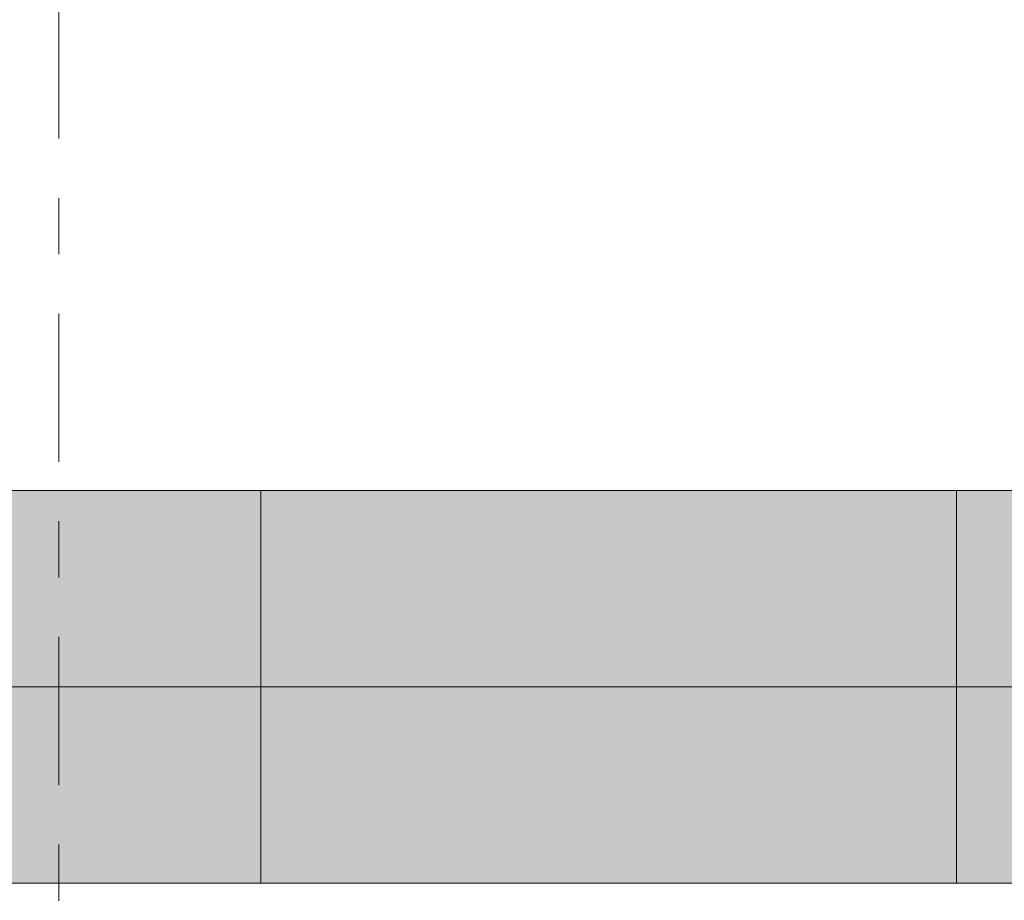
# Model space of a CAD drawing. Header units: metres. Extents: x -3.6 to 84.5, y -11 to 16.8.
# Tile 112 of 256: x 25.7 to 27.4, y 1.3 to 2.9. Entities that reach past the tile are written whole.
import ezdxf

# ---------------------------------------------------------------- set-up
doc = ezdxf.new("R2010")
doc.units = ezdxf.units.M
doc.header["$MEASUREMENT"] = 0
doc.linetypes.add('Strichlinie doppelt', pattern=[0.546806, 0.264583, -0.105833, 0.070556, -0.105833])
doc.layers.add('451 - Universal.Achsen Raster', color=7, linetype='Continuous')
doc.layers.add('701 - Einrichtung.Möbel', color=7, linetype='Continuous')

msp = doc.modelspace()

# ---------------------------------------------------------------- hatches: boundary and pattern name
at = {"layer": '701 - Einrichtung.Möbel', "linetype": 'Continuous', "lineweight": 0, "true_color": 0x3a3a3a}
for points in [[(23.61, 2.0415), (23.61, 1.6915), (26.09, 1.6915), (26.09, 2.0415)], [(26.09, 2.0415), (26.09, 1.6915), (28.57, 1.6915), (28.57, 2.0415)], [(23.61, 1.3415), (26.09, 1.3415), (26.09, 1.6915), (23.61, 1.6915)], [(26.09, 1.3415), (28.57, 1.3415), (28.57, 1.6915), (26.09, 1.6915)]]:
    msp.add_hatch(color=250, dxfattribs=at).paths.add_polyline_path(points)

# ---------------------------------------------------------------- linework, layer by layer
at = {"layer": '451 - Universal.Achsen Raster', "color": 160, "linetype": 'Strichlinie doppelt', "lineweight": 9, "true_color": 0x3232ff}
msp.add_line((25.73, -10.585), (25.73, 16.355), dxfattribs=at)
at = {"layer": '701 - Einrichtung.Möbel', "color": 7, "linetype": 'Continuous', "lineweight": 5, "true_color": 0xebebeb}
for p in [(27.33, 2.0415), (27.33, 1.3415)]:
    msp.add_line(p, (27.33, 1.6915), dxfattribs=at)
at = {"layer": '701 - Einrichtung.Möbel', "color": 7, "linetype": 'Continuous', "lineweight": 5, "true_color": 0xebebeb, "flags": 128}
for points in [[(23.61, 2.0415), (26.09, 2.0415), (26.09, 1.6915), (23.61, 1.6915)], [(26.09, 2.0415), (28.57, 2.0415), (28.57, 1.6915), (26.09, 1.6915)], [(23.61, 1.3415), (26.09, 1.3415), (26.09, 1.6915), (23.61, 1.6915)], [(26.09, 1.3415), (28.57, 1.3415), (28.57, 1.6915), (26.09, 1.6915)]]:
    msp.add_lwpolyline(points, close=True, dxfattribs=at)

doc.saveas('drawing.dxf')
